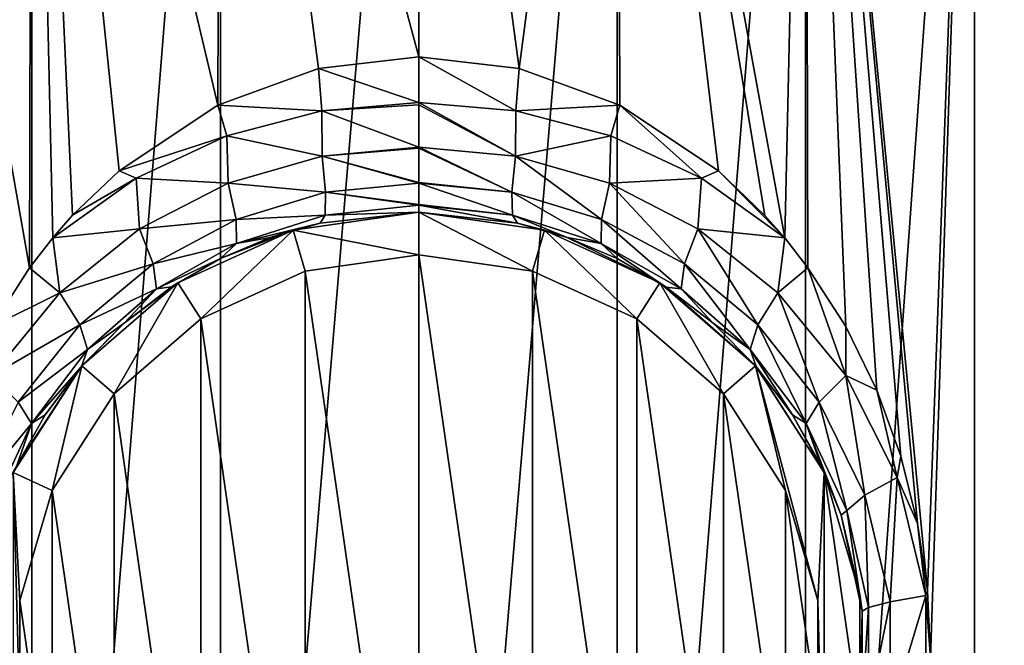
# Model space of a CAD drawing. Header units: millimetres. Extents: x -50 to 50, y 102 to 198.
# Tile 7 of 18: x -10 to 15, y 135 to 151. Entities that reach past the tile are written whole.
import ezdxf

# ---------------------------------------------------------------- set-up
doc = ezdxf.new("R2010")
doc.units = ezdxf.units.MM
doc.header["$LTSCALE"] = 65.185185
for name, color, linetype in [('2', 7, 'CONTINUOUS'), ('3', 7, 'CONTINUOUS'), ('4', 7, 'CONTINUOUS'), ('5', 7, 'CONTINUOUS'), ('6', 7, 'CONTINUOUS'), ('7', 7, 'CONTINUOUS'), ('8', 7, 'CONTINUOUS'), ('9', 7, 'CONTINUOUS'), ('96', 7, 'CONTINUOUS'), ('97', 7, 'CONTINUOUS')]:
    doc.layers.add(name, color=color, linetype=linetype)

msp = doc.modelspace()

# ---------------------------------------------------------------- linework, layer by layer
at = {"layer": '2', "color": 7, "linetype": 'CONTINUOUS'}
for points in [[(2.587, 149.999, 22.854), (0, 150.3, 23), (2.502, 148.911, 23.015), (2.587, 149.999, 22.854)], [(2.502, 148.911, 23.015), (0, 150.3, 23), (0, 149.122, 23.177), (2.502, 148.911, 23.015)], [(5.184, 149.056, 22.408), (2.587, 149.999, 22.854), (2.502, 148.911, 23.015), (5.184, 149.056, 22.408)], [(2.502, 148.911, 23.015), (0, 149.122, 23.177), (2.495, 147.742, 23.556), (2.502, 148.911, 23.015)], [(2.495, 147.742, 23.556), (0, 149.122, 23.177), (0, 149.064, 23.196), (2.495, 147.742, 23.556)], [(0, 147.974, 23.746), (2.495, 147.742, 23.556), (0, 149.064, 23.196), (0, 147.974, 23.746)], [(4.953, 148.265, 22.55), (2.502, 148.911, 23.015), (2.495, 147.742, 23.556), (4.953, 148.265, 22.55)], [(4.953, 148.265, 22.55), (5.184, 149.056, 22.408), (2.502, 148.911, 23.015), (4.953, 148.265, 22.55)], [(7.292, 147.174, 21.841), (5.184, 149.056, 22.408), (4.953, 148.265, 22.55), (7.292, 147.174, 21.841)], [(7.729, 147.367, 21.662), (5.184, 149.056, 22.408), (7.292, 147.174, 21.841), (7.729, 147.367, 21.662)], [(4.921, 147.042, 23.018), (4.953, 148.265, 22.55), (2.495, 147.742, 23.556), (4.921, 147.042, 23.018)], [(7.292, 147.174, 21.841), (4.953, 148.265, 22.55), (4.921, 147.042, 23.018), (7.292, 147.174, 21.841)], [(2.495, 147.742, 23.556), (0, 147.974, 23.746), (2.402, 146.809, 24.481), (2.495, 147.742, 23.556)], [(2.402, 146.809, 24.481), (0, 147.974, 23.746), (0, 147.949, 23.764), (2.402, 146.809, 24.481)], [(0, 147.064, 24.649), (2.402, 146.809, 24.481), (0, 147.949, 23.764), (0, 147.064, 24.649)], [(2.495, 147.742, 23.556), (2.402, 146.809, 24.481), (4.714, 146.111, 23.927), (2.495, 147.742, 23.556)], [(4.921, 147.042, 23.018), (2.495, 147.742, 23.556), (4.714, 146.111, 23.927), (4.921, 147.042, 23.018)], [(9.443, 145.633, 20.972), (7.729, 147.367, 21.662), (7.292, 147.174, 21.841), (9.443, 145.633, 20.972)], [(8.932, 146.215, 21.195), (7.729, 147.367, 21.662), (9.443, 145.633, 20.972), (8.932, 146.215, 21.195)], [(7.204, 145.869, 22.212), (7.292, 147.174, 21.841), (4.921, 147.042, 23.018), (7.204, 145.869, 22.212)], [(9.443, 145.633, 20.972), (7.292, 147.174, 21.841), (7.204, 145.869, 22.212), (9.443, 145.633, 20.972)], [(0, 147.044, 24.677), (2.402, 146.809, 24.481), (0, 147.064, 24.649), (0, 147.044, 24.677)], [(0, 146.496, 25.764), (2.416, 146.224, 25.623), (0, 147.044, 24.677), (0, 146.496, 25.764)], [(0, 147.044, 24.677), (2.416, 146.224, 25.623), (2.402, 146.809, 24.481), (0, 147.044, 24.677)], [(4.921, 147.042, 23.018), (4.714, 146.111, 23.927), (6.853, 144.967, 23.106), (4.921, 147.042, 23.018)], [(7.204, 145.869, 22.212), (4.921, 147.042, 23.018), (6.853, 144.967, 23.106), (7.204, 145.869, 22.212)], [(2.416, 146.224, 25.623), (4.704, 145.489, 25.049), (2.402, 146.809, 24.481), (2.416, 146.224, 25.623)], [(2.402, 146.809, 24.481), (4.704, 145.489, 25.049), (4.714, 146.111, 23.927), (2.402, 146.809, 24.481)], [(0, 146.476, 25.826), (2.416, 146.224, 25.623), (0, 146.496, 25.764), (0, 146.476, 25.826)], [(0, 146.3, 27), (2.549, 146.014, 26.781), (0, 146.476, 25.826), (0, 146.3, 27)], [(0, 146.476, 25.826), (2.549, 146.014, 26.781), (2.416, 146.224, 25.623), (0, 146.476, 25.826)], [(2.549, 146.014, 26.781), (3.832, 145.643, 26.501), (2.416, 146.224, 25.623), (2.549, 146.014, 26.781)], [(2.416, 146.224, 25.623), (3.832, 145.643, 26.501), (4.704, 145.489, 25.049), (2.416, 146.224, 25.623)], [(4.704, 145.489, 25.049), (6.77, 144.318, 24.21), (4.714, 146.111, 23.927), (4.704, 145.489, 25.049)], [(4.714, 146.111, 23.927), (6.77, 144.318, 24.21), (6.853, 144.967, 23.106), (4.714, 146.111, 23.927)], [(7.204, 145.869, 22.212), (6.853, 144.967, 23.106), (8.748, 143.393, 22.139), (7.204, 145.869, 22.212)], [(9.264, 144.218, 21.249), (9.443, 145.633, 20.972), (7.204, 145.869, 22.212), (9.264, 144.218, 21.249)], [(9.264, 144.218, 21.249), (7.204, 145.869, 22.212), (8.748, 143.393, 22.139), (9.264, 144.218, 21.249)], [(3.832, 145.643, 26.501), (5.116, 145.099, 26.105), (4.704, 145.489, 25.049), (3.832, 145.643, 26.501)], [(10.041, 144.865, 20.692), (9.443, 145.633, 20.972), (9.264, 144.218, 21.249), (10.041, 144.865, 20.692)], [(5.116, 145.099, 26.105), (6.383, 144.366, 25.593), (4.704, 145.489, 25.049), (5.116, 145.099, 26.105)], [(4.704, 145.489, 25.049), (6.383, 144.366, 25.593), (6.77, 144.318, 24.21), (4.704, 145.489, 25.049)], [(6.77, 144.318, 24.21), (8.55, 142.759, 23.236), (6.853, 144.967, 23.106), (6.77, 144.318, 24.21)], [(6.853, 144.967, 23.106), (8.55, 142.759, 23.236), (8.748, 143.393, 22.139), (6.853, 144.967, 23.106)], [(11.016, 142.08, 20.265), (10.041, 144.865, 20.692), (9.264, 144.218, 21.249), (11.016, 142.08, 20.265)], [(11.016, 143.346, 20.19), (10.041, 144.865, 20.692), (11.016, 142.08, 20.265), (11.016, 143.346, 20.19)], [(6.383, 144.366, 25.593), (7.596, 143.434, 24.984), (6.77, 144.318, 24.21), (6.383, 144.366, 25.593)], [(6.77, 144.318, 24.21), (7.596, 143.434, 24.984), (8.55, 142.759, 23.236), (6.77, 144.318, 24.21)], [(9.264, 144.218, 21.249), (8.748, 143.393, 22.139), (10.332, 141.399, 21.162), (9.264, 144.218, 21.249)], [(11.016, 142.08, 20.265), (9.264, 144.218, 21.249), (10.332, 141.399, 21.162), (11.016, 142.08, 20.265)], [(7.596, 143.434, 24.984), (8.703, 142.318, 24.32), (8.55, 142.759, 23.236), (7.596, 143.434, 24.984)], [(8.55, 142.759, 23.236), (9.994, 140.844, 22.268), (8.748, 143.393, 22.139), (8.55, 142.759, 23.236)], [(8.748, 143.393, 22.139), (9.994, 140.844, 22.268), (10.332, 141.399, 21.162), (8.748, 143.393, 22.139)], [(11.82, 141.707, 19.73), (11.016, 143.346, 20.19), (11.016, 142.08, 20.265), (11.82, 141.707, 19.73)], [(8.703, 142.318, 24.32), (9.64, 141.071, 23.669), (8.55, 142.759, 23.236), (8.703, 142.318, 24.32)], [(8.55, 142.759, 23.236), (9.64, 141.071, 23.669), (9.994, 140.844, 22.268), (8.55, 142.759, 23.236)], [(11.016, 142.08, 20.265), (10.332, 141.399, 21.162), (11.512, 138.993, 20.337), (11.016, 142.08, 20.265)], [(12.342, 139.453, 19.423), (11.82, 141.707, 19.73), (11.016, 142.08, 20.265), (12.342, 139.453, 19.423)], [(12.342, 139.453, 19.423), (11.016, 142.08, 20.265), (11.512, 138.993, 20.337), (12.342, 139.453, 19.423)], [(12.438, 140, 19.347), (11.82, 141.707, 19.73), (12.342, 139.453, 19.423), (12.438, 140, 19.347)], [(9.994, 140.844, 22.268), (11.041, 138.604, 21.465), (10.332, 141.399, 21.162), (9.994, 140.844, 22.268)], [(10.332, 141.399, 21.162), (11.041, 138.604, 21.465), (11.512, 138.993, 20.337), (10.332, 141.399, 21.162)], [(9.64, 141.071, 23.669), (10.37, 139.771, 23.101), (9.994, 140.844, 22.268), (9.64, 141.071, 23.669)], [(10.37, 139.771, 23.101), (10.896, 138.478, 22.657), (9.994, 140.844, 22.268), (10.37, 139.771, 23.101)], [(9.994, 140.844, 22.268), (10.896, 138.478, 22.657), (11.041, 138.604, 21.465), (9.994, 140.844, 22.268)], [(12.869, 138.269, 19.063), (12.438, 140, 19.347), (12.342, 139.453, 19.423), (12.869, 138.269, 19.063)], [(12.342, 139.453, 19.423), (11.512, 138.993, 20.337), (12.159, 136.245, 19.851), (12.342, 139.453, 19.423)], [(13.078, 136.409, 18.921), (12.342, 139.453, 19.423), (12.159, 136.245, 19.851), (13.078, 136.409, 18.921)], [(13.078, 136.409, 18.921), (12.869, 138.269, 19.063), (12.342, 139.453, 19.423), (13.078, 136.409, 18.921)], [(11.041, 138.604, 21.465), (11.603, 136.103, 20.998), (11.512, 138.993, 20.337), (11.041, 138.604, 21.465)], [(11.512, 138.993, 20.337), (11.603, 136.103, 20.998), (12.159, 136.245, 19.851), (11.512, 138.993, 20.337)], [(10.896, 138.478, 22.657), (11.437, 136.002, 22.167), (11.041, 138.604, 21.465), (10.896, 138.478, 22.657)], [(11.041, 138.604, 21.465), (11.437, 136.002, 22.167), (11.603, 136.103, 20.998), (11.041, 138.604, 21.465)], [(13.121, 136.533, 18.89), (12.869, 138.269, 19.063), (13.078, 136.409, 18.921), (13.121, 136.533, 18.89)], [(13.204, 134.801, 18.832), (13.121, 136.533, 18.89), (13.078, 136.409, 18.921), (13.204, 134.801, 18.832)], [(11.603, 136.103, 20.998), (11.603, 133.497, 20.998), (12.159, 136.245, 19.851), (11.603, 136.103, 20.998)], [(12.159, 136.245, 19.851), (11.603, 133.497, 20.998), (12.159, 133.355, 19.851), (12.159, 136.245, 19.851)], [(13.078, 133.191, 18.921), (13.078, 136.409, 18.921), (12.159, 133.355, 19.851), (13.078, 133.191, 18.921)], [(13.078, 136.409, 18.921), (12.159, 136.245, 19.851), (12.159, 133.355, 19.851), (13.078, 136.409, 18.921)], [(13.078, 133.191, 18.921), (13.204, 134.801, 18.832), (13.078, 136.409, 18.921), (13.078, 133.191, 18.921)], [(11.437, 136.002, 22.167), (11.438, 133.603, 22.166), (11.603, 136.103, 20.998), (11.437, 136.002, 22.167)], [(11.603, 136.103, 20.998), (11.438, 133.603, 22.166), (11.603, 133.497, 20.998), (11.603, 136.103, 20.998)]]:
    msp.add_3dface(points, dxfattribs=at)
at = {"layer": '3', "color": 7, "linetype": 'CONTINUOUS'}
for points in [[(0, 149.122, 23.177), (0, 150.3, 23), (-2.587, 150, 22.854), (0, 149.122, 23.177)], [(-5.183, 149.056, 22.408), (-2.502, 148.911, 23.015), (-2.587, 150, 22.854), (-5.183, 149.056, 22.408)], [(-2.502, 148.911, 23.015), (0, 149.122, 23.177), (-2.587, 150, 22.854), (-2.502, 148.911, 23.015)], [(0, 149.064, 23.196), (0, 149.122, 23.177), (-2.502, 148.911, 23.015), (0, 149.064, 23.196)], [(-7.729, 147.367, 21.663), (-4.953, 148.265, 22.55), (-5.183, 149.056, 22.408), (-7.729, 147.367, 21.663)], [(-4.953, 148.265, 22.55), (-2.502, 148.911, 23.015), (-5.183, 149.056, 22.408), (-4.953, 148.265, 22.55)], [(-2.502, 148.911, 23.015), (-4.953, 148.265, 22.55), (-2.495, 147.742, 23.556), (-2.502, 148.911, 23.015)], [(0, 147.974, 23.746), (0, 149.064, 23.196), (-2.502, 148.911, 23.015), (0, 147.974, 23.746)], [(0, 147.974, 23.746), (-2.502, 148.911, 23.015), (-2.495, 147.742, 23.556), (0, 147.974, 23.746)], [(-7.292, 147.174, 21.841), (-4.953, 148.265, 22.55), (-7.729, 147.367, 21.663), (-7.292, 147.174, 21.841)], [(-4.953, 148.265, 22.55), (-7.292, 147.174, 21.841), (-4.921, 147.042, 23.018), (-4.953, 148.265, 22.55)], [(-2.495, 147.742, 23.556), (-4.953, 148.265, 22.55), (-4.921, 147.042, 23.018), (-2.495, 147.742, 23.556)], [(0, 147.949, 23.764), (0, 147.974, 23.746), (-2.495, 147.742, 23.556), (0, 147.949, 23.764)], [(0, 147.064, 24.649), (0, 147.949, 23.764), (-2.495, 147.742, 23.556), (0, 147.064, 24.649)], [(-2.495, 147.742, 23.556), (-4.921, 147.042, 23.018), (-2.402, 146.809, 24.481), (-2.495, 147.742, 23.556)], [(0, 147.044, 24.677), (0, 147.064, 24.649), (-2.495, 147.742, 23.556), (0, 147.044, 24.677)], [(0, 147.044, 24.677), (-2.495, 147.742, 23.556), (-2.402, 146.809, 24.481), (0, 147.044, 24.677)], [(-8.932, 146.216, 21.195), (-7.292, 147.174, 21.841), (-7.729, 147.367, 21.663), (-8.932, 146.216, 21.195)], [(-7.292, 147.174, 21.841), (-9.443, 145.633, 20.972), (-7.204, 145.869, 22.212), (-7.292, 147.174, 21.841)], [(-9.443, 145.633, 20.972), (-7.292, 147.174, 21.841), (-8.932, 146.216, 21.195), (-9.443, 145.633, 20.972)], [(-4.921, 147.042, 23.018), (-7.292, 147.174, 21.841), (-7.204, 145.869, 22.212), (-4.921, 147.042, 23.018)], [(-4.921, 147.042, 23.018), (-7.204, 145.869, 22.212), (-4.714, 146.111, 23.927), (-4.921, 147.042, 23.018)], [(-4.921, 147.042, 23.018), (-4.714, 146.111, 23.927), (-2.402, 146.809, 24.481), (-4.921, 147.042, 23.018)], [(0, 146.496, 25.764), (0, 147.044, 24.677), (-2.402, 146.809, 24.481), (0, 146.496, 25.764)], [(-4.714, 146.111, 23.927), (-2.416, 146.224, 25.623), (-2.402, 146.809, 24.481), (-4.714, 146.111, 23.927)], [(-2.416, 146.224, 25.623), (0, 146.476, 25.826), (-2.402, 146.809, 24.481), (-2.416, 146.224, 25.623)], [(0, 146.476, 25.826), (0, 146.496, 25.764), (-2.402, 146.809, 24.481), (0, 146.476, 25.826)], [(0, 146.3, 27), (0, 146.476, 25.826), (-2.416, 146.224, 25.623), (0, 146.3, 27)], [(-7.204, 145.869, 22.212), (-6.853, 144.967, 23.106), (-4.714, 146.111, 23.927), (-7.204, 145.869, 22.212)], [(-6.853, 144.967, 23.106), (-4.704, 145.489, 25.049), (-4.714, 146.111, 23.927), (-6.853, 144.967, 23.106)], [(-4.704, 145.489, 25.049), (-2.416, 146.224, 25.623), (-4.714, 146.111, 23.927), (-4.704, 145.489, 25.049)], [(-4.704, 145.489, 25.049), (-2.548, 146.014, 26.781), (-2.416, 146.224, 25.623), (-4.704, 145.489, 25.049)], [(-2.548, 146.014, 26.781), (0, 146.3, 27), (-2.416, 146.224, 25.623), (-2.548, 146.014, 26.781)], [(-7.204, 145.869, 22.212), (-9.443, 145.633, 20.972), (-9.264, 144.218, 21.249), (-7.204, 145.869, 22.212)], [(-7.204, 145.869, 22.212), (-9.264, 144.218, 21.249), (-6.853, 144.967, 23.106), (-7.204, 145.869, 22.212)], [(-3.832, 145.643, 26.501), (-2.548, 146.014, 26.781), (-4.704, 145.489, 25.049), (-3.832, 145.643, 26.501)], [(-9.443, 145.633, 20.972), (-10.042, 144.864, 20.692), (-9.264, 144.218, 21.249), (-9.443, 145.633, 20.972)], [(-5.116, 145.099, 26.105), (-3.832, 145.643, 26.501), (-4.704, 145.489, 25.049), (-5.116, 145.099, 26.105)], [(-6.77, 144.318, 24.21), (-4.704, 145.489, 25.049), (-6.853, 144.967, 23.106), (-6.77, 144.318, 24.21)], [(-6.77, 144.318, 24.21), (-5.116, 145.099, 26.105), (-4.704, 145.489, 25.049), (-6.77, 144.318, 24.21)], [(-6.382, 144.367, 25.593), (-5.116, 145.099, 26.105), (-6.77, 144.318, 24.21), (-6.382, 144.367, 25.593)], [(-10.042, 144.864, 20.692), (-11.016, 143.345, 20.19), (-9.264, 144.218, 21.249), (-10.042, 144.864, 20.692)], [(-9.264, 144.218, 21.249), (-8.748, 143.393, 22.139), (-6.853, 144.967, 23.106), (-9.264, 144.218, 21.249)], [(-8.748, 143.393, 22.139), (-6.77, 144.318, 24.21), (-6.853, 144.967, 23.106), (-8.748, 143.393, 22.139)], [(-8.55, 142.759, 23.236), (-6.77, 144.318, 24.21), (-8.748, 143.393, 22.139), (-8.55, 142.759, 23.236)], [(-8.55, 142.759, 23.236), (-7.597, 143.434, 24.984), (-6.77, 144.318, 24.21), (-8.55, 142.759, 23.236)], [(-7.597, 143.434, 24.984), (-6.382, 144.367, 25.593), (-6.77, 144.318, 24.21), (-7.597, 143.434, 24.984)], [(-9.264, 144.218, 21.249), (-11.016, 143.345, 20.19), (-11.016, 142.08, 20.265), (-9.264, 144.218, 21.249)], [(-9.264, 144.218, 21.249), (-11.016, 142.08, 20.265), (-8.748, 143.393, 22.139), (-9.264, 144.218, 21.249)], [(-11.016, 142.08, 20.265), (-10.332, 141.399, 21.162), (-8.748, 143.393, 22.139), (-11.016, 142.08, 20.265)], [(-10.332, 141.399, 21.162), (-8.55, 142.759, 23.236), (-8.748, 143.393, 22.139), (-10.332, 141.399, 21.162)], [(-8.704, 142.316, 24.319), (-7.597, 143.434, 24.984), (-8.55, 142.759, 23.236), (-8.704, 142.316, 24.319)], [(-9.994, 140.844, 22.268), (-8.55, 142.759, 23.236), (-10.332, 141.399, 21.162), (-9.994, 140.844, 22.268)], [(-9.994, 140.844, 22.268), (-8.704, 142.316, 24.319), (-8.55, 142.759, 23.236), (-9.994, 140.844, 22.268)], [(-9.642, 141.068, 23.668), (-8.704, 142.316, 24.319), (-9.994, 140.844, 22.268), (-9.642, 141.068, 23.668)], [(-11.512, 138.993, 20.337), (-9.994, 140.844, 22.268), (-10.332, 141.399, 21.162), (-11.512, 138.993, 20.337)], [(-10.372, 139.766, 23.099), (-9.642, 141.068, 23.668), (-9.994, 140.844, 22.268), (-10.372, 139.766, 23.099)], [(-11.041, 138.604, 21.465), (-9.994, 140.844, 22.268), (-11.512, 138.993, 20.337), (-11.041, 138.604, 21.465)], [(-11.041, 138.604, 21.465), (-10.372, 139.766, 23.099), (-9.994, 140.844, 22.268), (-11.041, 138.604, 21.465)]]:
    msp.add_3dface(points, dxfattribs=at)
at = {"layer": '4', "color": 7, "linetype": 'CONTINUOUS'}
for points in [[(0, 146.3, 30), (-2.548, 146.014, 26.781), (-3.24, 145.834, 30), (0, 146.3, 30)], [(0, 146.3, 27), (-2.548, 146.014, 26.781), (0, 146.3, 30), (0, 146.3, 27)], [(-3.24, 145.834, 30), (-5.116, 145.099, 26.105), (-6.217, 144.474, 30), (-3.24, 145.834, 30)], [(-3.832, 145.643, 26.501), (-5.116, 145.099, 26.105), (-3.24, 145.834, 30), (-3.832, 145.643, 26.501)], [(-2.548, 146.014, 26.781), (-3.832, 145.643, 26.501), (-3.24, 145.834, 30), (-2.548, 146.014, 26.781)], [(-5.116, 145.099, 26.105), (-6.382, 144.367, 25.593), (-6.217, 144.474, 30), (-5.116, 145.099, 26.105)], [(-6.217, 144.474, 30), (-7.597, 143.434, 24.984), (-8.691, 142.331, 30), (-6.217, 144.474, 30)], [(-6.382, 144.367, 25.593), (-7.597, 143.434, 24.984), (-6.217, 144.474, 30), (-6.382, 144.367, 25.593)], [(-7.597, 143.434, 24.984), (-8.704, 142.316, 24.319), (-8.691, 142.331, 30), (-7.597, 143.434, 24.984)], [(-8.691, 142.331, 30), (-10.372, 139.766, 23.099), (-10.461, 139.578, 30), (-8.691, 142.331, 30)], [(-9.642, 141.068, 23.668), (-10.372, 139.766, 23.099), (-8.691, 142.331, 30), (-9.642, 141.068, 23.668)], [(-8.704, 142.316, 24.319), (-9.642, 141.068, 23.668), (-8.691, 142.331, 30), (-8.704, 142.316, 24.319)]]:
    msp.add_3dface(points, dxfattribs=at)
at = {"layer": '5', "color": 7, "linetype": 'CONTINUOUS'}
for points in [[(2.549, 146.014, 26.781), (0, 146.3, 27), (3.24, 145.834, 30), (2.549, 146.014, 26.781)], [(0, 146.3, 27), (0, 146.3, 30), (3.24, 145.834, 30), (0, 146.3, 27)], [(3.832, 145.643, 26.501), (2.549, 146.014, 26.781), (3.24, 145.834, 30), (3.832, 145.643, 26.501)], [(6.217, 144.474, 30), (3.832, 145.643, 26.501), (3.24, 145.834, 30), (6.217, 144.474, 30)], [(5.116, 145.099, 26.105), (3.832, 145.643, 26.501), (6.217, 144.474, 30), (5.116, 145.099, 26.105)], [(6.383, 144.366, 25.593), (5.116, 145.099, 26.105), (6.217, 144.474, 30), (6.383, 144.366, 25.593)], [(8.691, 142.331, 30), (6.383, 144.366, 25.593), (6.217, 144.474, 30), (8.691, 142.331, 30)], [(7.596, 143.434, 24.984), (6.383, 144.366, 25.593), (8.691, 142.331, 30), (7.596, 143.434, 24.984)], [(8.703, 142.318, 24.32), (7.596, 143.434, 24.984), (8.691, 142.331, 30), (8.703, 142.318, 24.32)], [(10.461, 139.578, 30), (8.703, 142.318, 24.32), (8.691, 142.331, 30), (10.461, 139.578, 30)], [(9.64, 141.071, 23.669), (8.703, 142.318, 24.32), (10.461, 139.578, 30), (9.64, 141.071, 23.669)], [(10.37, 139.771, 23.101), (9.64, 141.071, 23.669), (10.461, 139.578, 30), (10.37, 139.771, 23.101)], [(10.896, 138.478, 22.657), (10.37, 139.771, 23.101), (10.461, 139.578, 30), (10.896, 138.478, 22.657)], [(11.383, 136.437, 30), (10.896, 138.478, 22.657), (10.461, 139.578, 30), (11.383, 136.437, 30)], [(11.437, 136.002, 22.167), (10.896, 138.478, 22.657), (11.383, 136.437, 30), (11.437, 136.002, 22.167)], [(11.383, 133.163, 30), (11.437, 136.002, 22.167), (11.383, 136.437, 30), (11.383, 133.163, 30)], [(11.438, 133.603, 22.166), (11.437, 136.002, 22.167), (11.383, 133.163, 30), (11.438, 133.603, 22.166)]]:
    msp.add_3dface(points, dxfattribs=at)
at = {"layer": '6', "color": 7, "linetype": 'CONTINUOUS'}
for points in [[(0, 146.3, 30), (-3.24, 145.834, 30), (0, 145.2, 30), (0, 146.3, 30)], [(3.24, 145.834, 30), (0, 146.3, 30), (2.93, 144.779, 30), (3.24, 145.834, 30)], [(0, 146.3, 30), (0, 145.2, 30), (2.93, 144.779, 30), (0, 146.3, 30)], [(-3.24, 145.834, 30), (-6.217, 144.474, 30), (-5.622, 143.549, 30), (-3.24, 145.834, 30)], [(-2.93, 144.779, 30), (-3.24, 145.834, 30), (-5.622, 143.549, 30), (-2.93, 144.779, 30)], [(0, 145.2, 30), (-3.24, 145.834, 30), (-2.93, 144.779, 30), (0, 145.2, 30)], [(5.622, 143.549, 30), (3.24, 145.834, 30), (2.93, 144.779, 30), (5.622, 143.549, 30)], [(6.217, 144.474, 30), (3.24, 145.834, 30), (5.622, 143.549, 30), (6.217, 144.474, 30)], [(-6.217, 144.474, 30), (-8.691, 142.331, 30), (-7.86, 141.61, 30), (-6.217, 144.474, 30)], [(-5.622, 143.549, 30), (-6.217, 144.474, 30), (-7.86, 141.61, 30), (-5.622, 143.549, 30)], [(7.86, 141.61, 30), (6.217, 144.474, 30), (5.622, 143.549, 30), (7.86, 141.61, 30)], [(8.691, 142.331, 30), (6.217, 144.474, 30), (7.86, 141.61, 30), (8.691, 142.331, 30)], [(-8.691, 142.331, 30), (-10.461, 139.578, 30), (-9.46, 139.12, 30), (-8.691, 142.331, 30)], [(-7.86, 141.61, 30), (-8.691, 142.331, 30), (-9.46, 139.12, 30), (-7.86, 141.61, 30)], [(9.46, 139.12, 30), (8.691, 142.331, 30), (7.86, 141.61, 30), (9.46, 139.12, 30)], [(10.461, 139.578, 30), (8.691, 142.331, 30), (10.294, 136.28, 30), (10.461, 139.578, 30)], [(10.294, 136.28, 30), (8.691, 142.331, 30), (9.46, 139.12, 30), (10.294, 136.28, 30)], [(-10.461, 139.578, 30), (-10.461, 130.022, 30), (-10.294, 133.32, 30), (-10.461, 139.578, 30)], [(-9.46, 139.12, 30), (-10.461, 139.578, 30), (-10.294, 136.28, 30), (-9.46, 139.12, 30)], [(-10.294, 136.28, 30), (-10.461, 139.578, 30), (-10.294, 133.32, 30), (-10.294, 136.28, 30)], [(10.461, 130.022, 30), (10.461, 139.578, 30), (10.294, 136.28, 30), (10.461, 130.022, 30)], [(10.461, 130.022, 30), (11.383, 133.163, 30), (10.461, 139.578, 30), (10.461, 130.022, 30)], [(11.383, 133.163, 30), (11.383, 136.437, 30), (10.461, 139.578, 30), (11.383, 133.163, 30)], [(10.294, 133.32, 30), (10.461, 130.022, 30), (10.294, 136.28, 30), (10.294, 133.32, 30)]]:
    msp.add_3dface(points, dxfattribs=at)
at = {"layer": '7', "color": 7, "linetype": 'CONTINUOUS'}
for points in [[(0, 145.2, 30), (-2.93, 144.779, 30), (0, 145.2, 40), (0, 145.2, 30)], [(0, 145.2, 40), (-2.93, 144.779, 30), (-2.93, 144.779, 40), (0, 145.2, 40)], [(-2.93, 144.779, 30), (-5.622, 143.549, 30), (-2.93, 144.779, 40), (-2.93, 144.779, 30)], [(-2.93, 144.779, 40), (-5.622, 143.549, 30), (-5.622, 143.549, 40), (-2.93, 144.779, 40)], [(-5.622, 143.549, 30), (-7.86, 141.61, 30), (-5.622, 143.549, 40), (-5.622, 143.549, 30)], [(-5.622, 143.549, 40), (-7.86, 141.61, 30), (-7.86, 141.61, 40), (-5.622, 143.549, 40)], [(-7.86, 141.61, 30), (-9.46, 139.12, 30), (-7.86, 141.61, 40), (-7.86, 141.61, 30)], [(-7.86, 141.61, 40), (-9.46, 139.12, 30), (-9.46, 139.12, 40), (-7.86, 141.61, 40)], [(-9.46, 139.12, 30), (-10.294, 136.28, 30), (-9.46, 139.12, 40), (-9.46, 139.12, 30)], [(-9.46, 139.12, 40), (-10.294, 136.28, 30), (-10.294, 136.28, 40), (-9.46, 139.12, 40)], [(-10.294, 136.28, 30), (-10.294, 133.32, 30), (-10.294, 136.28, 40), (-10.294, 136.28, 30)], [(-10.294, 136.28, 40), (-10.294, 133.32, 30), (-10.294, 133.32, 40), (-10.294, 136.28, 40)]]:
    msp.add_3dface(points, dxfattribs=at)
at = {"layer": '8', "color": 7, "linetype": 'CONTINUOUS'}
for points in [[(0, 145.2, 40), (-2.93, 144.779, 40), (0, 124.4, 40), (0, 145.2, 40)], [(0, 145.2, 40), (0, 124.4, 40), (2.93, 124.821, 40), (0, 145.2, 40)], [(2.93, 144.779, 40), (0, 145.2, 40), (2.93, 124.821, 40), (2.93, 144.779, 40)], [(-2.93, 144.779, 40), (-5.622, 143.549, 40), (-2.93, 124.821, 40), (-2.93, 144.779, 40)], [(-2.93, 144.779, 40), (-2.93, 124.821, 40), (0, 124.4, 40), (-2.93, 144.779, 40)], [(5.622, 143.549, 40), (2.93, 144.779, 40), (5.622, 126.051, 40), (5.622, 143.549, 40)], [(5.622, 126.051, 40), (2.93, 144.779, 40), (2.93, 124.821, 40), (5.622, 126.051, 40)], [(-5.622, 143.549, 40), (-7.86, 141.61, 40), (-5.622, 126.051, 40), (-5.622, 143.549, 40)], [(-5.622, 143.549, 40), (-5.622, 126.051, 40), (-2.93, 124.821, 40), (-5.622, 143.549, 40)], [(7.86, 141.61, 40), (5.622, 143.549, 40), (7.86, 127.99, 40), (7.86, 141.61, 40)], [(7.86, 127.99, 40), (5.622, 143.549, 40), (5.622, 126.051, 40), (7.86, 127.99, 40)], [(-7.86, 141.61, 40), (-9.46, 139.12, 40), (-7.86, 127.99, 40), (-7.86, 141.61, 40)], [(-7.86, 141.61, 40), (-7.86, 127.99, 40), (-5.622, 126.051, 40), (-7.86, 141.61, 40)], [(9.46, 139.12, 40), (7.86, 141.61, 40), (9.46, 130.48, 40), (9.46, 139.12, 40)], [(9.46, 130.48, 40), (7.86, 141.61, 40), (7.86, 127.99, 40), (9.46, 130.48, 40)], [(-9.46, 139.12, 40), (-10.294, 136.28, 40), (-9.46, 130.48, 40), (-9.46, 139.12, 40)], [(-9.46, 139.12, 40), (-9.46, 130.48, 40), (-7.86, 127.99, 40), (-9.46, 139.12, 40)], [(10.294, 136.28, 40), (9.46, 139.12, 40), (10.294, 133.32, 40), (10.294, 136.28, 40)], [(10.294, 133.32, 40), (9.46, 139.12, 40), (9.46, 130.48, 40), (10.294, 133.32, 40)], [(-10.294, 136.28, 40), (-10.294, 133.32, 40), (-9.46, 130.48, 40), (-10.294, 136.28, 40)]]:
    msp.add_3dface(points, dxfattribs=at)
at = {"layer": '9', "color": 7, "linetype": 'CONTINUOUS'}
for points in [[(2.93, 144.779, 30), (0, 145.2, 30), (2.93, 144.779, 40), (2.93, 144.779, 30)], [(0, 145.2, 30), (0, 145.2, 40), (2.93, 144.779, 40), (0, 145.2, 30)], [(5.622, 143.549, 30), (2.93, 144.779, 30), (5.622, 143.549, 40), (5.622, 143.549, 30)], [(2.93, 144.779, 30), (2.93, 144.779, 40), (5.622, 143.549, 40), (2.93, 144.779, 30)], [(7.86, 141.61, 30), (5.622, 143.549, 30), (7.86, 141.61, 40), (7.86, 141.61, 30)], [(5.622, 143.549, 30), (5.622, 143.549, 40), (7.86, 141.61, 40), (5.622, 143.549, 30)], [(9.46, 139.12, 30), (7.86, 141.61, 30), (9.46, 139.12, 40), (9.46, 139.12, 30)], [(7.86, 141.61, 30), (7.86, 141.61, 40), (9.46, 139.12, 40), (7.86, 141.61, 30)], [(10.294, 136.28, 30), (9.46, 139.12, 30), (10.294, 136.28, 40), (10.294, 136.28, 30)], [(9.46, 139.12, 30), (9.46, 139.12, 40), (10.294, 136.28, 40), (9.46, 139.12, 30)], [(10.294, 133.32, 30), (10.294, 136.28, 30), (10.294, 133.32, 40), (10.294, 133.32, 30)], [(10.294, 136.28, 30), (10.294, 136.28, 40), (10.294, 133.32, 40), (10.294, 136.28, 30)]]:
    msp.add_3dface(points, dxfattribs=at)
at = {"layer": '96', "color": 7, "linetype": 'CONTINUOUS'}
for points in [[(-11.016, 143.345, 20.19), (-10.042, 144.864, 20.692), (-14.34, 169.3, 17.982), (-11.016, 143.345, 20.19)], [(-10.042, 144.864, 20.692), (-9.979, 169.3, 20.722), (-14.34, 169.3, 17.982), (-10.042, 144.864, 20.692)], [(-14.34, 169.3, -17.982), (-9.979, 169.3, -20.722), (-14.34, 108.5, -17.982), (-14.34, 169.3, -17.982)], [(-9.979, 169.3, -20.722), (-9.98, 108.5, -20.722), (-14.34, 108.5, -17.982), (-9.979, 169.3, -20.722)], [(-10.042, 144.864, 20.692), (-9.443, 145.633, 20.972), (-9.979, 169.3, 20.722), (-10.042, 144.864, 20.692)], [(-9.979, 169.3, -20.722), (-5.118, 169.3, -22.423), (-9.98, 108.5, -20.722), (-9.979, 169.3, -20.722)], [(-5.118, 169.3, -22.423), (-5.118, 108.5, -22.423), (-9.98, 108.5, -20.722), (-5.118, 169.3, -22.423)], [(-9.443, 145.633, 20.972), (-8.932, 146.216, 21.195), (-9.979, 169.3, 20.722), (-9.443, 145.633, 20.972)], [(-8.932, 146.216, 21.195), (-7.729, 147.367, 21.663), (-9.979, 169.3, 20.722), (-8.932, 146.216, 21.195)], [(-7.729, 147.367, 21.663), (-5.183, 149.056, 22.408), (-9.979, 169.3, 20.722), (-7.729, 147.367, 21.663)], [(-5.183, 149.056, 22.408), (-5.118, 169.3, 22.423), (-9.979, 169.3, 20.722), (-5.183, 149.056, 22.408)], [(-5.183, 149.056, 22.408), (-2.587, 150, 22.854), (-5.118, 169.3, 22.423), (-5.183, 149.056, 22.408)], [(-2.587, 150, 22.854), (0, 150.3, 23), (-5.118, 169.3, 22.423), (-2.587, 150, 22.854)], [(0, 150.3, 23), (0, 169.3, 23), (-5.118, 169.3, 22.423), (0, 150.3, 23)], [(-5.118, 169.3, -22.423), (0, 169.3, -23), (-5.118, 108.5, -22.423), (-5.118, 169.3, -22.423)], [(0, 169.3, -23), (0, 108.5, -23), (-5.118, 108.5, -22.423), (0, 169.3, -23)]]:
    msp.add_3dface(points, dxfattribs=at)
at = {"layer": '97', "color": 7, "linetype": 'CONTINUOUS'}
for points in [[(0, 150.3, 23), (2.587, 149.999, 22.854), (0, 169.3, 23), (0, 150.3, 23)], [(2.587, 149.999, 22.854), (5.118, 169.3, 22.423), (0, 169.3, 23), (2.587, 149.999, 22.854)], [(0, 169.3, -23), (5.118, 169.3, -22.423), (0, 108.5, -23), (0, 169.3, -23)], [(0, 108.5, -23), (5.118, 169.3, -22.423), (5.118, 108.5, -22.423), (0, 108.5, -23)], [(2.587, 149.999, 22.854), (5.184, 149.056, 22.408), (5.118, 169.3, 22.423), (2.587, 149.999, 22.854)], [(5.184, 149.056, 22.408), (7.729, 147.367, 21.662), (5.118, 169.3, 22.423), (5.184, 149.056, 22.408)], [(7.729, 147.367, 21.662), (8.932, 146.215, 21.195), (5.118, 169.3, 22.423), (7.729, 147.367, 21.662)], [(8.932, 146.215, 21.195), (9.443, 145.633, 20.972), (5.118, 169.3, 22.423), (8.932, 146.215, 21.195)], [(9.443, 145.633, 20.972), (9.979, 169.3, 20.722), (5.118, 169.3, 22.423), (9.443, 145.633, 20.972)], [(5.118, 169.3, -22.423), (9.979, 169.3, -20.722), (5.118, 108.5, -22.423), (5.118, 169.3, -22.423)], [(9.979, 169.3, -20.722), (9.98, 108.5, -20.722), (5.118, 108.5, -22.423), (9.979, 169.3, -20.722)], [(9.443, 145.633, 20.972), (10.041, 144.865, 20.692), (9.979, 169.3, 20.722), (9.443, 145.633, 20.972)], [(10.041, 144.865, 20.692), (11.016, 143.346, 20.19), (9.979, 169.3, 20.722), (10.041, 144.865, 20.692)], [(11.016, 143.346, 20.19), (11.82, 141.707, 19.73), (9.979, 169.3, 20.722), (11.016, 143.346, 20.19)], [(11.82, 141.707, 19.73), (12.438, 140, 19.347), (9.979, 169.3, 20.722), (11.82, 141.707, 19.73)], [(12.438, 140, 19.347), (12.869, 138.269, 19.063), (9.979, 169.3, 20.722), (12.438, 140, 19.347)], [(12.869, 138.269, 19.063), (13.121, 136.533, 18.89), (9.979, 169.3, 20.722), (12.869, 138.269, 19.063)], [(13.121, 136.533, 18.89), (14.34, 169.3, 17.982), (9.979, 169.3, 20.722), (13.121, 136.533, 18.89)], [(9.979, 169.3, -20.722), (14.34, 169.3, -17.982), (9.98, 108.5, -20.722), (9.979, 169.3, -20.722)], [(14.34, 169.3, -17.982), (14.34, 108.5, -17.982), (9.98, 108.5, -20.722), (14.34, 169.3, -17.982)], [(13.121, 136.533, 18.89), (13.204, 134.801, 18.832), (14.34, 169.3, 17.982), (13.121, 136.533, 18.89)], [(14.34, 169.3, 17.982), (13.204, 134.801, 18.832), (14.34, 108.5, 17.982), (14.34, 169.3, 17.982)], [(14.34, 169.3, -17.982), (17.982, 169.3, -14.34), (14.34, 108.5, -17.982), (14.34, 169.3, -17.982)], [(17.982, 169.3, -14.34), (17.982, 108.5, -14.34), (14.34, 108.5, -17.982), (17.982, 169.3, -14.34)], [(17.982, 169.3, 14.34), (14.34, 169.3, 17.982), (17.982, 108.5, 14.34), (17.982, 169.3, 14.34)], [(14.34, 169.3, 17.982), (14.34, 108.5, 17.982), (17.982, 108.5, 14.34), (14.34, 169.3, 17.982)]]:
    msp.add_3dface(points, dxfattribs=at)

doc.saveas('drawing.dxf')
